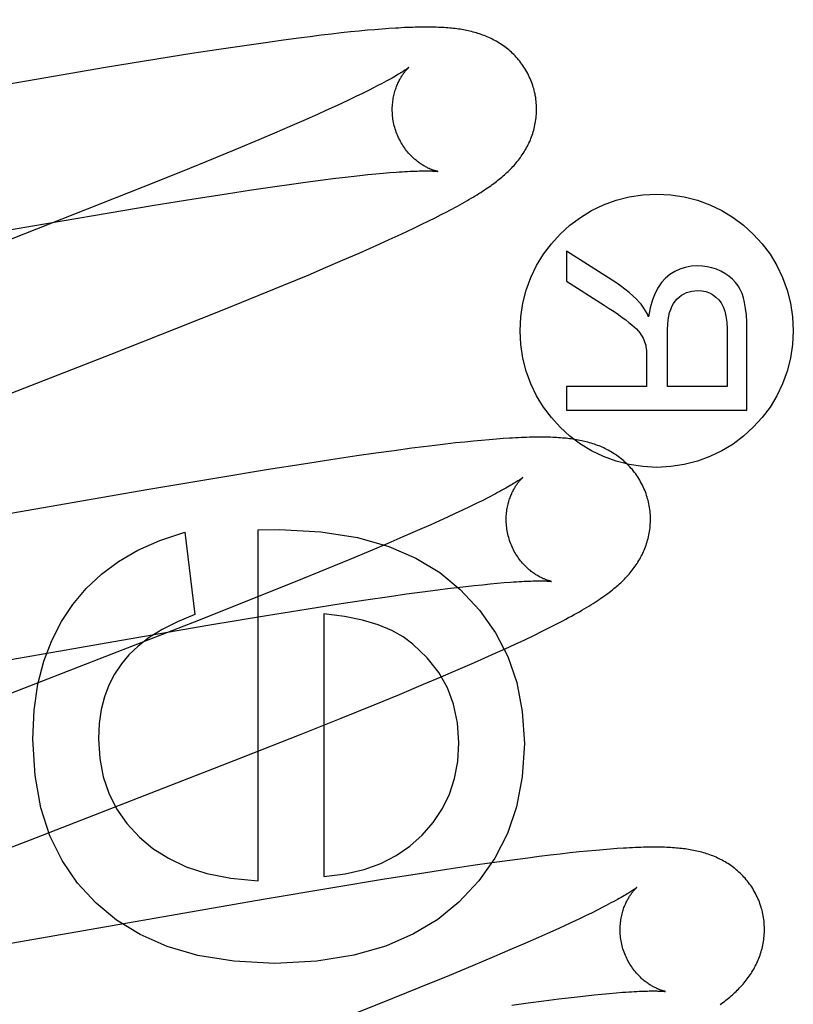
# Model space of a CAD drawing. Header units: inches. Extents: x 0 to 248, y 0 to 160.
# Tile 34 of 68: x 81.829 to 81.937, y 82.417 to 82.553. Entities that reach past the tile are written whole.
import ezdxf

# ---------------------------------------------------------------- set-up
doc = ezdxf.new("R2010")
doc.units = ezdxf.units.IN
doc.header["$LTSCALE"] = 13.627625
doc.header["$MEASUREMENT"] = 0
doc.linetypes.add('HIDDEN', pattern=[0.2, 0.1, -0.1])
doc.layers.add('DEFAULT_2', color=8, linetype='HIDDEN')
doc.layers.add('RIGHTHAND_DOOR_ASSEMBLY', color=7, linetype='CONTINUOUS')

msp = doc.modelspace()

# ---------------------------------------------------------------- linework, layer by layer
at = {"layer": 'DEFAULT_2', "color": 8, "linetype": 'HIDDEN'}
for p, q in [((81.87269, 82.55105), (81.87125, 82.55088)), ((81.87405, 82.5512), (81.87269, 82.55105)), ((81.87533, 82.55134), (81.87405, 82.5512)), ((81.87653, 82.55146), (81.87533, 82.55134)), ((81.87766, 82.55157), (81.87653, 82.55146)), ((81.87872, 82.55166), (81.87766, 82.55157)), ((81.87971, 82.55174), (81.87872, 82.55166)), ((81.88065, 82.55181), (81.87971, 82.55174)), ((81.86321, 82.54981), (81.86064, 82.54944)), ((81.86571, 82.55016), (81.86321, 82.54981)), ((81.86814, 82.55049), (81.86571, 82.55016)), ((81.86972, 82.55069), (81.86814, 82.55049)), ((81.87125, 82.55088), (81.86972, 82.55069)), ((81.85333, 82.54834), (81.84848, 82.54757)), ((81.85707, 82.54891), (81.85333, 82.54834)), ((81.86064, 82.54944), (81.85707, 82.54891)), ((81.84848, 82.54757), (81.84137, 82.5464)), ((81.84137, 82.5464), (81.83175, 82.54478)), ((81.83175, 82.54478), (81.78666, 82.53693)), ((81.87697, 82.54282), (81.87607, 82.54239)), ((81.87781, 82.54324), (81.87697, 82.54282)), ((81.87859, 82.54363), (81.87781, 82.54324)), ((81.8741, 82.54145), (81.87304, 82.54096)), ((81.87512, 82.54193), (81.8741, 82.54145)), ((81.87607, 82.54239), (81.87512, 82.54193)), ((81.87191, 82.54045), (81.87074, 82.53992)), ((81.87304, 82.54096), (81.87191, 82.54045)), ((81.86887, 82.53909), (81.8669, 82.53823)), ((81.87074, 82.53992), (81.86887, 82.53909)), ((81.86481, 82.53733), (81.86262, 82.53641)), ((81.8669, 82.53823), (81.86481, 82.53733)), ((81.86262, 82.53641), (81.85954, 82.53512)), ((81.85954, 82.53512), (81.85629, 82.53378)), ((81.85629, 82.53378), (81.852, 82.53203)), ((81.852, 82.53203), (81.84656, 82.52985)), ((81.87983, 82.53178), (81.88078, 82.53186)), ((81.86717, 82.53027), (81.86941, 82.53058)), ((81.86941, 82.53058), (81.87154, 82.53086)), ((81.87154, 82.53086), (81.87289, 82.53103)), ((81.87289, 82.53103), (81.87419, 82.53118)), ((81.87419, 82.53118), (81.87543, 82.53133)), ((81.87543, 82.53133), (81.87662, 82.53146)), ((81.87662, 82.53146), (81.87775, 82.53158)), ((81.87775, 82.53158), (81.87882, 82.53169)), ((81.87882, 82.53169), (81.87983, 82.53178)), ((81.84656, 82.52985), (81.83885, 82.5268)), ((81.85815, 82.52894), (81.8616, 82.52947)), ((81.8616, 82.52947), (81.86485, 82.52994)), ((81.86485, 82.52994), (81.86717, 82.53027)), ((81.84784, 82.5273), (81.8536, 82.52823)), ((81.8536, 82.52823), (81.85815, 82.52894)), ((81.83885, 82.5268), (81.8265, 82.52197)), ((81.83969, 82.52594), (81.84784, 82.5273)), ((81.88791, 82.52604), (81.8887, 82.52645)), ((81.82665, 82.52371), (81.83969, 82.52594)), ((81.88523, 82.5247), (81.88618, 82.52517)), ((81.88618, 82.52517), (81.88708, 82.52561)), ((81.88708, 82.52561), (81.88791, 82.52604)), ((81.88195, 82.52315), (81.88312, 82.5237)), ((81.88312, 82.5237), (81.88421, 82.52421)), ((81.88421, 82.52421), (81.88523, 82.5247)), ((81.87938, 82.52198), (81.8807, 82.52258)), ((81.8807, 82.52258), (81.88195, 82.52315)), ((81.87651, 82.52071), (81.87798, 82.52136)), ((81.87798, 82.52136), (81.87938, 82.52198)), ((81.91208, 82.51664), (81.90527, 82.52099)), ((81.90527, 82.52099), (81.90527, 82.51683)), ((81.87187, 82.51871), (81.87423, 82.51972)), ((81.87423, 82.51972), (81.87651, 82.52071)), ((81.86944, 82.51768), (81.87187, 82.51871)), ((81.86606, 82.51628), (81.86944, 82.51768)), ((81.90527, 82.51683), (81.91047, 82.51352)), ((81.86255, 82.51484), (81.86606, 82.51628)), ((81.85798, 82.51298), (81.86255, 82.51484)), ((81.85125, 82.5103), (81.85798, 82.51298)), ((81.84214, 82.5067), (81.85125, 82.5103)), ((81.92751, 82.51018), (81.92751, 82.50226)), ((81.93027, 82.49896), (81.93027, 82.51004)), ((81.91924, 82.50226), (81.91924, 82.50938)), ((81.81495, 82.49616), (81.84214, 82.5067)), ((81.91637, 82.5061), (81.91637, 82.50226)), ((81.91637, 82.50226), (81.90527, 82.50226)), ((81.90527, 82.50226), (81.90527, 82.49896)), ((81.92751, 82.50226), (81.91924, 82.50226)), ((81.90527, 82.49896), (81.93027, 82.49896)), ((81.89648, 82.49502), (81.89554, 82.49495)), ((81.88383, 82.49368), (81.88137, 82.49335)), ((81.88543, 82.49389), (81.88383, 82.49368)), ((81.887, 82.49408), (81.88543, 82.49389)), ((81.88849, 82.49426), (81.887, 82.49408)), ((81.88988, 82.49442), (81.88849, 82.49426)), ((81.89117, 82.49455), (81.88988, 82.49442)), ((81.89238, 82.49468), (81.89117, 82.49455)), ((81.8935, 82.49478), (81.89238, 82.49468)), ((81.89455, 82.49487), (81.8935, 82.49478)), ((81.89554, 82.49495), (81.89455, 82.49487)), ((81.87621, 82.49262), (81.87259, 82.49208)), ((81.87884, 82.493), (81.87621, 82.49262)), ((81.88137, 82.49335), (81.87884, 82.493)), ((81.86883, 82.4915), (81.86395, 82.49072)), ((81.87259, 82.49208), (81.86883, 82.4915)), ((81.85679, 82.48955), (81.84712, 82.48792)), ((81.86395, 82.49072), (81.85679, 82.48955)), ((81.84712, 82.48792), (81.80299, 82.48023)), ((81.89434, 82.48682), (81.89356, 82.48642)), ((81.89181, 82.48557), (81.89085, 82.48511)), ((81.89272, 82.48601), (81.89181, 82.48557)), ((81.89356, 82.48642), (81.89272, 82.48601)), ((81.88876, 82.48414), (81.88764, 82.48363)), ((81.88984, 82.48464), (81.88876, 82.48414)), ((81.89085, 82.48511), (81.88984, 82.48464)), ((81.88646, 82.4831), (81.88459, 82.48227)), ((81.88764, 82.48363), (81.88646, 82.4831)), ((81.85236, 82.48206), (81.85377, 82.47064)), ((81.86255, 82.48237), (81.86549, 82.48243)), ((81.86255, 82.43375), (81.86255, 82.48237)), ((81.8826, 82.4814), (81.88051, 82.4805)), ((81.88459, 82.48227), (81.8826, 82.4814)), ((81.88051, 82.4805), (81.87831, 82.47957)), ((81.87831, 82.47957), (81.87522, 82.47828)), ((81.87522, 82.47828), (81.87196, 82.47694)), ((81.87196, 82.47694), (81.86767, 82.47519)), ((81.86767, 82.47519), (81.86221, 82.473)), ((81.89006, 82.4744), (81.89129, 82.47455)), ((81.89129, 82.47455), (81.89247, 82.47468)), ((81.89247, 82.47468), (81.8936, 82.47479)), ((81.8936, 82.47479), (81.89466, 82.4749)), ((81.89466, 82.4749), (81.89567, 82.47499)), ((81.89567, 82.47499), (81.89661, 82.47507)), ((81.88074, 82.47317), (81.88308, 82.4735)), ((81.88308, 82.4735), (81.8853, 82.4738)), ((81.8853, 82.4738), (81.88742, 82.47408)), ((81.88742, 82.47408), (81.88876, 82.47425)), ((81.88876, 82.47425), (81.89006, 82.4744)), ((81.86221, 82.473), (81.85448, 82.46994)), ((81.86947, 82.47145), (81.87401, 82.47216)), ((81.87401, 82.47216), (81.87746, 82.47269)), ((81.87746, 82.47269), (81.88074, 82.47317)), ((81.85555, 82.46916), (81.8637, 82.47052)), ((81.8637, 82.47052), (81.86947, 82.47145)), ((81.87163, 82.47077), (81.87163, 82.43436)), ((81.85448, 82.46994), (81.8421, 82.46511)), ((81.84251, 82.46693), (81.85555, 82.46916)), ((81.89948, 82.46717), (81.90072, 82.46777)), ((81.90072, 82.46777), (81.90187, 82.46833)), ((81.90187, 82.46833), (81.9029, 82.46884)), ((81.79683, 82.45897), (81.84251, 82.46693)), ((81.89677, 82.46591), (81.89815, 82.46655)), ((81.89815, 82.46655), (81.89948, 82.46717)), ((81.8421, 82.46511), (81.81338, 82.45399)), ((81.89394, 82.46464), (81.89536, 82.46528)), ((81.89536, 82.46528), (81.89677, 82.46591)), ((81.89024, 82.46302), (81.8925, 82.464)), ((81.8925, 82.464), (81.89394, 82.46464)), ((81.88789, 82.46202), (81.89024, 82.46302)), ((81.8821, 82.45959), (81.88546, 82.46099)), ((81.88546, 82.46099), (81.88789, 82.46202)), ((81.87859, 82.45814), (81.8821, 82.45959)), ((81.87402, 82.45629), (81.87859, 82.45814)), ((81.86828, 82.454), (81.87402, 82.45629)), ((81.85922, 82.45042), (81.86828, 82.454)), ((81.83098, 82.43946), (81.85922, 82.45042)), ((81.80974, 82.43122), (81.83098, 82.43946)), ((81.907, 82.43777), (81.90574, 82.43763)), ((81.90819, 82.43789), (81.907, 82.43777)), ((81.90931, 82.43799), (81.90819, 82.43789)), ((81.91035, 82.43808), (81.90931, 82.43799)), ((81.91134, 82.43816), (81.91035, 82.43808)), ((81.91228, 82.43823), (81.91134, 82.43816)), ((81.89743, 82.4366), (81.8949, 82.43625)), ((81.89989, 82.43693), (81.89743, 82.4366)), ((81.90147, 82.43713), (81.89989, 82.43693)), ((81.90298, 82.43731), (81.90147, 82.43713)), ((81.9044, 82.43748), (81.90298, 82.43731)), ((81.90574, 82.43763), (81.9044, 82.43748)), ((81.88867, 82.43533), (81.88491, 82.43476)), ((81.89228, 82.43587), (81.88867, 82.43533)), ((81.8949, 82.43625), (81.89228, 82.43587)), ((81.88003, 82.43398), (81.87288, 82.43281)), ((81.88491, 82.43476), (81.88003, 82.43398)), ((81.87288, 82.43281), (81.86321, 82.43118)), ((81.86321, 82.43118), (81.81905, 82.42349)), ((81.90962, 82.42977), (81.9088, 82.42936)), ((81.91039, 82.43016), (81.90962, 82.42977)), ((81.90697, 82.42847), (81.90597, 82.428)), ((81.90791, 82.42893), (81.90697, 82.42847)), ((81.9088, 82.42936), (81.90791, 82.42893)), ((81.90379, 82.427), (81.90263, 82.42647)), ((81.90491, 82.42751), (81.90379, 82.427)), ((81.90597, 82.428), (81.90491, 82.42751)), ((81.9014, 82.42593), (81.89948, 82.42508)), ((81.90263, 82.42647), (81.9014, 82.42593)), ((81.89743, 82.4242), (81.89528, 82.42328)), ((81.89948, 82.42508), (81.89743, 82.4242)), ((81.89528, 82.42328), (81.89225, 82.42201)), ((81.89225, 82.42201), (81.88905, 82.42068)), ((81.88905, 82.42068), (81.88481, 82.41895)), ((81.88481, 82.41895), (81.87942, 82.41678)), ((81.90213, 82.41715), (81.90419, 82.41741)), ((81.90419, 82.41741), (81.9055, 82.41757)), ((81.9055, 82.41757), (81.90675, 82.41772)), ((81.90675, 82.41772), (81.90794, 82.41785)), ((81.90794, 82.41785), (81.90908, 82.41797)), ((81.90908, 82.41797), (81.91016, 82.41808)), ((81.91016, 82.41808), (81.91118, 82.41818)), ((81.91118, 82.41818), (81.91214, 82.41826)), ((81.87942, 82.41678), (81.87176, 82.41374)), ((81.89768, 82.41654), (81.89996, 82.41686)), ((81.89996, 82.41686), (81.90213, 82.41715))]:
    msp.add_line(p, q, dxfattribs=at)
for points in [[(81.90072, 82.54349), (81.90066, 82.5437), (81.90059, 82.54394), (81.9005, 82.54419), (81.90041, 82.54443), (81.90032, 82.54467), (81.90022, 82.5449), (81.90011, 82.54514), (81.9, 82.54537), (81.89989, 82.54559), (81.89976, 82.54582), (81.89964, 82.54604), (81.89951, 82.54626), (81.89937, 82.54647), (81.89923, 82.54668), (81.89909, 82.54688), (81.89894, 82.54709), (81.89878, 82.54728), (81.89863, 82.54747), (81.89847, 82.54766), (81.8983, 82.54784), (81.89814, 82.54802), (81.89797, 82.5482), (81.89779, 82.54837), (81.89762, 82.54853), (81.89744, 82.54869), (81.89726, 82.54885), (81.89708, 82.549), (81.89689, 82.54914), (81.89671, 82.54928), (81.89652, 82.54942), (81.89632, 82.54955), (81.89613, 82.54968), (81.89593, 82.54981), (81.89573, 82.54993), (81.89553, 82.55005), (81.89532, 82.55016), (81.89512, 82.55027), (81.89491, 82.55038), (81.89471, 82.55048), (81.8945, 82.55057), (81.89429, 82.55066), (81.89408, 82.55075), (81.89386, 82.55084), (81.89365, 82.55092), (81.89343, 82.551), (81.89321, 82.55107), (81.89299, 82.55114), (81.89277, 82.55121), (81.89255, 82.55127), (81.89232, 82.55133), (81.8921, 82.55139), (81.89187, 82.55144), (81.89165, 82.5515), (81.89142, 82.55154), (81.8912, 82.55159), (81.89097, 82.55163), (81.89074, 82.55167), (81.89051, 82.55171), (81.89028, 82.55174), (81.89004, 82.55177), (81.88981, 82.5518), (81.88957, 82.55183), (81.88933, 82.55186), (81.88908, 82.55188), (81.88883, 82.5519), (81.88858, 82.55192), (81.88832, 82.55194), (81.88805, 82.55195), (81.88778, 82.55197), (81.8875, 82.55198), (81.88722, 82.55199), (81.88693, 82.552), (81.88663, 82.55201), (81.88632, 82.55201), (81.88601, 82.55201), (81.88569, 82.55201), (81.88536, 82.55201), (81.88502, 82.55201), (81.88467, 82.552), (81.88431, 82.55199), (81.88395, 82.55198), (81.88357, 82.55197), (81.88319, 82.55195), (81.88279, 82.55194), (81.88239, 82.55192), (81.88197, 82.55189), (81.88154, 82.55187), (81.88065, 82.55181)], [(81.8834, 82.54643), (81.8834, 82.54642), (81.88338, 82.54641), (81.88336, 82.54639), (81.88333, 82.54637), (81.88329, 82.54634), (81.88325, 82.54631), (81.88319, 82.54626), (81.88312, 82.54622), (81.88304, 82.54616), (81.88296, 82.5461), (81.88285, 82.54603), (81.88274, 82.54596), (81.88261, 82.54588), (81.88247, 82.54579), (81.88232, 82.54569), (81.88215, 82.54559), (81.88197, 82.54548), (81.88177, 82.54536), (81.88156, 82.54523), (81.88133, 82.5451), (81.88109, 82.54496), (81.88083, 82.54482), (81.88055, 82.54467), (81.88026, 82.54451), (81.87996, 82.54435), (81.87964, 82.54418), (81.8793, 82.544), (81.87895, 82.54382), (81.87859, 82.54363)], [(81.88145, 82.53813), (81.8814, 82.53833), (81.88135, 82.53856), (81.8813, 82.53879), (81.88125, 82.53903), (81.88121, 82.53926), (81.88118, 82.5395), (81.88116, 82.53973), (81.88114, 82.53996), (81.88113, 82.54019), (81.88112, 82.54042), (81.88112, 82.54065), (81.88112, 82.54087), (81.88113, 82.5411), (81.88115, 82.54132), (81.88117, 82.54153), (81.88119, 82.54175), (81.88122, 82.54195), (81.88126, 82.54216), (81.8813, 82.54236), (81.88134, 82.54256), (81.88138, 82.54275), (81.88143, 82.54293), (81.88148, 82.54311), (81.88153, 82.54329), (81.88159, 82.54345), (81.88165, 82.54362), (81.88171, 82.54378), (81.88177, 82.54393), (81.88183, 82.54408), (81.88189, 82.54423), (81.88196, 82.54437), (81.88202, 82.5445), (81.88209, 82.54463), (81.88215, 82.54476), (81.88222, 82.54488), (81.88229, 82.54499), (81.88235, 82.5451), (81.88242, 82.54521), (81.88248, 82.54531), (81.88255, 82.54541), (81.88261, 82.5455), (81.88267, 82.54559), (81.88274, 82.54567), (81.8828, 82.54575), (81.88286, 82.54583), (81.88291, 82.5459), (81.88297, 82.54597), (81.88302, 82.54603), (81.88308, 82.54609), (81.88312, 82.54615), (81.88317, 82.5462), (81.88321, 82.54624), (81.88325, 82.54628), (81.88329, 82.54632), (81.88332, 82.54635), (81.88335, 82.54637), (81.88337, 82.54639), (81.88339, 82.54641), (81.8834, 82.54642), (81.8834, 82.54642)], [(81.8887, 82.52645), (81.88908, 82.52665), (81.88945, 82.52684), (81.8898, 82.52704), (81.89015, 82.52723), (81.89049, 82.52741), (81.89082, 82.52759), (81.89113, 82.52777), (81.89144, 82.52795), (81.89174, 82.52813), (81.89204, 82.5283), (81.89232, 82.52847), (81.8926, 82.52864), (81.89287, 82.5288), (81.89313, 82.52896), (81.89338, 82.52913), (81.89363, 82.52929), (81.89387, 82.52944), (81.8941, 82.5296), (81.89432, 82.52975), (81.89454, 82.5299), (81.89476, 82.53005), (81.89496, 82.5302), (81.89517, 82.53035), (81.89536, 82.5305), (81.89556, 82.53065), (81.89575, 82.5308), (81.89594, 82.53094), (81.89612, 82.53109), (81.8963, 82.53125), (81.89648, 82.5314), (81.89666, 82.53155), (81.89683, 82.53171), (81.897, 82.53187), (81.89717, 82.53203), (81.89734, 82.53219), (81.89751, 82.53236), (81.89767, 82.53252), (81.89783, 82.53269), (81.89799, 82.53287), (81.89814, 82.53304), (81.89829, 82.53322), (81.89844, 82.5334), (81.89859, 82.53358), (81.89873, 82.53376), (81.89887, 82.53395), (81.899, 82.53414), (81.89913, 82.53433), (81.89926, 82.53452), (81.89938, 82.53472), (81.89951, 82.53492), (81.89962, 82.53512), (81.89974, 82.53533), (81.89985, 82.53554), (81.89996, 82.53575), (81.90006, 82.53596), (81.90016, 82.53618), (81.90025, 82.53639), (81.90034, 82.53661), (81.90043, 82.53683), (81.90051, 82.53706), (81.90058, 82.53729), (81.90065, 82.53752), (81.90072, 82.53775), (81.90078, 82.53798), (81.90084, 82.53822), (81.90089, 82.53846), (81.90094, 82.53871), (81.90098, 82.53895), (81.90102, 82.5392), (81.90105, 82.53945), (81.90107, 82.5397), (81.90109, 82.53995), (81.9011, 82.54021), (81.90111, 82.54046), (81.90111, 82.54072), (81.90111, 82.54098), (81.9011, 82.54123), (81.90108, 82.54149), (81.90105, 82.54175), (81.90102, 82.542), (81.90099, 82.54226), (81.90094, 82.54252), (81.9009, 82.54277), (81.90084, 82.54302), (81.90078, 82.54328), (81.90072, 82.54349)], [(81.88741, 82.53203), (81.8874, 82.53203), (81.88739, 82.53203), (81.88737, 82.53204), (81.88734, 82.53204), (81.8873, 82.53205), (81.88726, 82.53206), (81.88721, 82.53207), (81.88716, 82.53209), (81.8871, 82.5321), (81.88703, 82.53212), (81.88697, 82.53214), (81.88689, 82.53217), (81.88681, 82.53219), (81.88673, 82.53222), (81.88664, 82.53225), (81.88655, 82.53229), (81.88646, 82.53232), (81.88636, 82.53236), (81.88626, 82.53241), (81.88616, 82.53245), (81.88606, 82.5325), (81.88595, 82.53256), (81.88584, 82.53261), (81.88572, 82.53267), (81.88561, 82.53274), (81.88549, 82.53281), (81.88537, 82.53288), (81.88525, 82.53296), (81.88512, 82.53304), (81.88499, 82.53312), (81.88486, 82.53321), (81.88473, 82.53331), (81.8846, 82.53341), (81.88447, 82.53352), (81.88433, 82.53363), (81.8842, 82.53374), (81.88406, 82.53387), (81.88392, 82.53399), (81.88379, 82.53413), (81.88365, 82.53427), (81.88351, 82.53441), (81.88338, 82.53457), (81.88324, 82.53472), (81.88311, 82.53489), (81.88297, 82.53506), (81.88285, 82.53523), (81.88272, 82.53541), (81.88259, 82.5356), (81.88247, 82.53579), (81.88236, 82.53598), (81.88224, 82.53618), (81.88214, 82.53639), (81.88203, 82.5366), (81.88193, 82.53681), (81.88184, 82.53703), (81.88175, 82.53725), (81.88166, 82.53747), (81.88159, 82.5377), (81.88151, 82.53793), (81.88145, 82.53813)], [(81.88078, 82.53186), (81.88166, 82.53193), (81.88208, 82.53196), (81.88248, 82.53198), (81.88287, 82.53201), (81.88324, 82.53203), (81.8836, 82.53205), (81.88393, 82.53206), (81.88425, 82.53207), (81.88455, 82.53208), (81.88483, 82.53209), (81.8851, 82.5321), (81.88535, 82.5321), (81.88557, 82.5321), (81.88579, 82.5321), (81.88598, 82.5321), (81.88616, 82.5321), (81.88633, 82.5321), (81.88648, 82.53209), (81.88662, 82.53209), (81.88675, 82.53208), (81.88686, 82.53208), (81.88696, 82.53207), (81.88706, 82.53207), (81.88713, 82.53206), (81.8872, 82.53205), (81.88726, 82.53205), (81.88731, 82.53204), (81.88735, 82.53204), (81.88738, 82.53204), (81.8874, 82.53203), (81.88741, 82.53203)], [(81.92345, 82.51894), (81.92256, 82.51889), (81.92173, 82.51874), (81.92097, 82.5185), (81.92026, 82.51817), (81.91959, 82.51774), (81.91897, 82.51722)], [(81.92721, 82.51789), (81.92663, 82.51821), (81.92603, 82.51847), (81.92542, 82.51868), (81.92478, 82.51882), (81.92413, 82.51891), (81.92345, 82.51894)], [(81.91897, 82.51722), (81.91843, 82.51665), (81.91796, 82.51596), (81.91753, 82.51516), (81.91716, 82.51422), (81.91687, 82.51313), (81.91665, 82.5119)], [(81.92959, 82.51512), (81.92935, 82.51567), (81.92905, 82.51618), (81.92869, 82.51665), (81.92827, 82.51709), (81.92778, 82.51751), (81.92721, 82.51789)], [(81.91539, 82.51389), (81.91495, 82.51435), (81.91447, 82.51481), (81.91394, 82.51527), (81.91337, 82.51573), (81.91275, 82.51618), (81.91208, 82.51664)], [(81.9212, 82.51487), (81.92155, 82.51507), (81.92191, 82.51524), (81.92227, 82.51536), (81.92265, 82.51546), (81.92304, 82.51551), (81.92345, 82.51553)], [(81.92345, 82.51553), (81.92403, 82.51549), (81.92457, 82.51538), (81.92506, 82.5152), (81.92552, 82.51496), (81.92595, 82.51463), (81.92636, 82.51423)], [(81.9197, 82.51292), (81.91988, 82.51334), (81.92008, 82.51372), (81.92032, 82.51406), (81.92058, 82.51436), (81.92088, 82.51463), (81.9212, 82.51487)], [(81.92636, 82.51423), (81.92668, 82.51381), (81.92696, 82.51329), (81.92719, 82.51268), (81.92736, 82.51196), (81.92747, 82.51113), (81.92751, 82.51018)], [(81.93027, 82.51004), (81.93025, 82.51116), (81.93019, 82.51217), (81.93008, 82.51306), (81.92995, 82.51385), (81.92978, 82.51454), (81.92959, 82.51512)], [(81.91047, 82.51352), (81.91119, 82.51305), (81.91185, 82.51261), (81.91245, 82.5122), (81.913, 82.51181), (81.91348, 82.51145), (81.91391, 82.51112)], [(81.91665, 82.5119), (81.91643, 82.51233), (81.91621, 82.51272), (81.916, 82.51307), (81.9158, 82.51338), (81.91559, 82.51365), (81.91539, 82.51389)], [(81.91924, 82.50938), (81.91925, 82.51013), (81.91929, 82.51082), (81.91936, 82.51145), (81.91945, 82.512), (81.91956, 82.51249), (81.9197, 82.51292)], [(81.91391, 82.51112), (81.9143, 82.5108), (81.91465, 82.5105), (81.91495, 82.51021), (81.9152, 82.50994), (81.91541, 82.50968), (81.91558, 82.50944)], [(81.91558, 82.50944), (81.91574, 82.50918), (81.91587, 82.50893), (81.91599, 82.50868), (81.91609, 82.50843), (81.91617, 82.50818), (81.91624, 82.50794)], [(81.91624, 82.50794), (81.91628, 82.50774), (81.91631, 82.5075), (81.91634, 82.50722), (81.91636, 82.50689), (81.91637, 82.50652), (81.91637, 82.5061)], [(81.91651, 82.4867), (81.91645, 82.48691), (81.91637, 82.48716), (81.91629, 82.4874), (81.9162, 82.48765), (81.91611, 82.48789), (81.916, 82.48813), (81.9159, 82.48836), (81.91578, 82.48859), (81.91567, 82.48882), (81.91554, 82.48905), (81.91542, 82.48927), (81.91528, 82.48949), (81.91514, 82.48971), (81.915, 82.48992), (81.91486, 82.49012), (81.9147, 82.49032), (81.91455, 82.49052), (81.91439, 82.49072), (81.91423, 82.4909), (81.91406, 82.49109), (81.91389, 82.49127), (81.91372, 82.49144), (81.91355, 82.49161), (81.91337, 82.49178), (81.91319, 82.49194), (81.91301, 82.49209), (81.91282, 82.49224), (81.91263, 82.49239), (81.91244, 82.49253), (81.91225, 82.49267), (81.91206, 82.4928), (81.91186, 82.49293), (81.91166, 82.49306), (81.91145, 82.49318), (81.91125, 82.4933), (81.91104, 82.49341), (81.91084, 82.49352), (81.91063, 82.49362), (81.91042, 82.49372), (81.91021, 82.49382), (81.91, 82.49391), (81.90978, 82.494), (81.90957, 82.49408), (81.90935, 82.49416), (81.90913, 82.49424), (81.90891, 82.49431), (81.90868, 82.49438), (81.90846, 82.49445), (81.90823, 82.49451), (81.90801, 82.49457), (81.90778, 82.49463), (81.90755, 82.49468), (81.90732, 82.49473), (81.90709, 82.49478), (81.90686, 82.49482), (81.90663, 82.49486), (81.90639, 82.4949), (81.90616, 82.49494), (81.90592, 82.49497), (81.90568, 82.495), (81.90544, 82.49503), (81.9052, 82.49506), (81.90495, 82.49508), (81.90469, 82.4951), (81.90444, 82.49512), (81.90417, 82.49514), (81.90391, 82.49516), (81.90363, 82.49517), (81.90335, 82.49519), (81.90306, 82.4952), (81.90277, 82.49521), (81.90247, 82.49521), (81.90216, 82.49522), (81.90184, 82.49522), (81.90152, 82.49522), (81.90118, 82.49522), (81.90084, 82.49522), (81.90049, 82.49521), (81.90014, 82.4952), (81.89977, 82.49519), (81.89939, 82.49518), (81.89901, 82.49516), (81.89861, 82.49515), (81.8982, 82.49513), (81.89779, 82.4951), (81.89736, 82.49508), (81.89648, 82.49502)], [(81.89919, 82.48963), (81.89919, 82.48963), (81.89917, 82.48962), (81.89915, 82.4896), (81.89912, 82.48958), (81.89908, 82.48955), (81.89903, 82.48951), (81.89898, 82.48947), (81.89891, 82.48942), (81.89883, 82.48937), (81.89874, 82.4893), (81.89864, 82.48923), (81.89852, 82.48916), (81.89839, 82.48908), (81.89825, 82.48899), (81.8981, 82.48889), (81.89793, 82.48879), (81.89774, 82.48868), (81.89754, 82.48856), (81.89733, 82.48843), (81.8971, 82.4883), (81.89685, 82.48816), (81.89659, 82.48801), (81.89632, 82.48786), (81.89603, 82.4877), (81.89572, 82.48754), (81.8954, 82.48737), (81.89506, 82.48719), (81.89471, 82.48701), (81.89434, 82.48682)], [(81.89725, 82.48134), (81.89719, 82.48154), (81.89714, 82.48177), (81.89709, 82.482), (81.89704, 82.48224), (81.89701, 82.48247), (81.89697, 82.48271), (81.89695, 82.48294), (81.89693, 82.48317), (81.89692, 82.48341), (81.89691, 82.48364), (81.89691, 82.48386), (81.89691, 82.48409), (81.89692, 82.48431), (81.89694, 82.48453), (81.89696, 82.48475), (81.89699, 82.48496), (81.89701, 82.48517), (81.89705, 82.48537), (81.89709, 82.48557), (81.89713, 82.48577), (81.89717, 82.48596), (81.89722, 82.48615), (81.89727, 82.48633), (81.89733, 82.4865), (81.89738, 82.48667), (81.89744, 82.48684), (81.8975, 82.487), (81.89756, 82.48715), (81.89762, 82.4873), (81.89769, 82.48744), (81.89775, 82.48758), (81.89782, 82.48771), (81.89788, 82.48784), (81.89795, 82.48797), (81.89801, 82.48809), (81.89808, 82.4882), (81.89815, 82.48831), (81.89821, 82.48842), (81.89828, 82.48852), (81.89834, 82.48862), (81.89841, 82.48871), (81.89847, 82.4888), (81.89853, 82.48889), (81.89859, 82.48897), (81.89865, 82.48904), (81.89871, 82.48911), (81.89876, 82.48918), (81.89882, 82.48925), (81.89887, 82.4893), (81.89892, 82.48936), (81.89896, 82.48941), (81.89901, 82.48945), (81.89905, 82.48949), (81.89908, 82.48953), (81.89911, 82.48956), (81.89914, 82.48958), (81.89916, 82.4896), (81.89918, 82.48962), (81.89919, 82.48963), (81.89919, 82.48963)], [(81.9029, 82.46884), (81.90339, 82.46909), (81.90385, 82.46933), (81.9043, 82.46956), (81.90474, 82.46979), (81.90515, 82.47001), (81.90556, 82.47023), (81.90595, 82.47044), (81.90633, 82.47065), (81.90669, 82.47085), (81.90705, 82.47105), (81.90739, 82.47125), (81.90772, 82.47144), (81.90804, 82.47164), (81.90835, 82.47182), (81.90865, 82.47201), (81.90895, 82.47219), (81.90923, 82.47237), (81.9095, 82.47255), (81.90977, 82.47273), (81.91003, 82.4729), (81.91027, 82.47307), (81.91052, 82.47324), (81.91075, 82.47341), (81.91098, 82.47358), (81.9112, 82.47374), (81.91142, 82.47391), (81.91163, 82.47407), (81.91183, 82.47424), (81.91203, 82.4744), (81.91223, 82.47457), (81.91242, 82.47473), (81.9126, 82.4749), (81.91278, 82.47506), (81.91296, 82.47523), (81.91313, 82.47539), (81.91329, 82.47556), (81.91346, 82.47573), (81.91362, 82.4759), (81.91377, 82.47607), (81.91393, 82.47625), (81.91408, 82.47642), (81.91423, 82.4766), (81.91437, 82.47678), (81.91451, 82.47697), (81.91465, 82.47715), (81.91479, 82.47734), (81.91492, 82.47753), (81.91505, 82.47772), (81.91517, 82.47792), (81.91529, 82.47812), (81.91541, 82.47832), (81.91552, 82.47853), (81.91563, 82.47873), (81.91574, 82.47894), (81.91584, 82.47916), (81.91594, 82.47937), (81.91604, 82.47959), (81.91613, 82.47981), (81.91621, 82.48003), (81.91629, 82.48026), (81.91637, 82.48049), (81.91644, 82.48072), (81.91651, 82.48095), (81.91657, 82.48119), (81.91663, 82.48143), (81.91668, 82.48167), (81.91673, 82.48191), (81.91677, 82.48216), (81.91681, 82.4824), (81.91684, 82.48265), (81.91686, 82.4829), (81.91688, 82.48316), (81.91689, 82.48341), (81.9169, 82.48367), (81.9169, 82.48392), (81.9169, 82.48418), (81.91689, 82.48444), (81.91687, 82.48469), (81.91685, 82.48495), (81.91682, 82.48521), (81.91678, 82.48547), (81.91674, 82.48572), (81.91669, 82.48598), (81.91663, 82.48623), (81.91657, 82.48649), (81.91651, 82.4867)], [(81.83684, 82.47204), (81.83869, 82.47425), (81.84081, 82.47623), (81.84317, 82.478), (81.84585, 82.47956), (81.84892, 82.48092), (81.85236, 82.48206)], [(81.86549, 82.48243), (81.87123, 82.4821), (81.87628, 82.48133), (81.88062, 82.48009), (81.88438, 82.47844), (81.88769, 82.47647), (81.89053, 82.47413)], [(81.90319, 82.47524), (81.9032, 82.47524), (81.90319, 82.47524), (81.90318, 82.47524), (81.90315, 82.47525), (81.90312, 82.47525), (81.90309, 82.47526), (81.90304, 82.47527), (81.903, 82.47528), (81.90294, 82.4753), (81.90288, 82.47531), (81.90282, 82.47533), (81.90275, 82.47535), (81.90267, 82.47538), (81.9026, 82.4754), (81.90251, 82.47543), (81.90243, 82.47547), (81.90234, 82.4755), (81.90224, 82.47554), (81.90215, 82.47558), (81.90205, 82.47562), (81.90194, 82.47567), (81.90184, 82.47572), (81.90173, 82.47577), (81.90162, 82.47583), (81.90151, 82.47589), (81.90139, 82.47595), (81.90127, 82.47602), (81.90115, 82.47609), (81.90103, 82.47617), (81.9009, 82.47625), (81.90077, 82.47634), (81.90064, 82.47643), (81.90051, 82.47653), (81.90038, 82.47663), (81.90025, 82.47673), (81.90011, 82.47684), (81.89998, 82.47696), (81.89984, 82.47708), (81.89971, 82.47721), (81.89957, 82.47734), (81.89943, 82.47748), (81.8993, 82.47763), (81.89916, 82.47778), (81.89903, 82.47794), (81.89889, 82.4781), (81.89876, 82.47827), (81.89863, 82.47845), (81.89851, 82.47863), (81.89838, 82.47881), (81.89826, 82.479), (81.89815, 82.4792), (81.89803, 82.4794), (81.89792, 82.4796), (81.89782, 82.47981), (81.89772, 82.48002), (81.89763, 82.48024), (81.89754, 82.48046), (81.89745, 82.48068), (81.89738, 82.48091), (81.8973, 82.48114), (81.89725, 82.48134)], [(81.89661, 82.47507), (81.89749, 82.47514), (81.89791, 82.47517), (81.89831, 82.47519), (81.8987, 82.47522), (81.89906, 82.47524), (81.89941, 82.47526), (81.89974, 82.47527), (81.90005, 82.47528), (81.90034, 82.47529), (81.90061, 82.4753), (81.90086, 82.47531), (81.9011, 82.47531), (81.90132, 82.47531), (81.90153, 82.47531), (81.90172, 82.47531), (81.90189, 82.47531), (81.90206, 82.47531), (81.90221, 82.4753), (81.90235, 82.4753), (81.90248, 82.4753), (81.90259, 82.47529), (81.9027, 82.47528), (81.90279, 82.47528), (81.90287, 82.47527), (81.90295, 82.47527), (81.90301, 82.47526), (81.90307, 82.47526), (81.90311, 82.47525), (81.90315, 82.47525), (81.90317, 82.47524), (81.90319, 82.47524), (81.90319, 82.47524)], [(81.89053, 82.47413), (81.89322, 82.47125), (81.89543, 82.46814), (81.89714, 82.46484), (81.89837, 82.46124), (81.89914, 82.45721), (81.89944, 82.45278)], [(81.8313, 82.45339), (81.8315, 82.45739), (81.83201, 82.461), (81.83283, 82.4642), (81.83392, 82.46708), (81.83525, 82.4697), (81.83684, 82.47204)], [(81.85377, 82.47064), (81.85135, 82.46964), (81.84923, 82.46858), (81.84742, 82.46746), (81.84589, 82.46629), (81.8446, 82.46508), (81.84357, 82.46383)], [(81.88396, 82.46657), (81.88264, 82.46756), (81.88104, 82.46843), (81.87917, 82.46922), (81.877, 82.46988), (81.87448, 82.47039), (81.87163, 82.47077)], [(81.89036, 82.4529), (81.89015, 82.45567), (81.88962, 82.45822), (81.88877, 82.4605), (81.88755, 82.46262), (81.88595, 82.46466), (81.88396, 82.46657)], [(81.84357, 82.46383), (81.84263, 82.46241), (81.84185, 82.46088), (81.84123, 82.45926), (81.84077, 82.4575), (81.84049, 82.45556), (81.84038, 82.45345)], [(81.84008, 82.43068), (81.83751, 82.43346), (81.83537, 82.43659), (81.83367, 82.44002), (81.83241, 82.4439), (81.83162, 82.44837), (81.8313, 82.45339)], [(81.84038, 82.45345), (81.84057, 82.45071), (81.84105, 82.44817), (81.84182, 82.44589), (81.84291, 82.44376), (81.84433, 82.44173), (81.84608, 82.43981)], [(81.88525, 82.44009), (81.88679, 82.44187), (81.88806, 82.44377), (81.88904, 82.44577), (81.88975, 82.44793), (81.89019, 82.45032), (81.89036, 82.4529)], [(81.89944, 82.45278), (81.89913, 82.44819), (81.89834, 82.44402), (81.89708, 82.44031), (81.89534, 82.43693), (81.89309, 82.43375), (81.89034, 82.43082)], [(81.84608, 82.43981), (81.84791, 82.43824), (81.85008, 82.43689), (81.85256, 82.43572), (81.85543, 82.4348), (81.85876, 82.43414), (81.86255, 82.43375)], [(81.87163, 82.43436), (81.87457, 82.43473), (81.87722, 82.43533), (81.87955, 82.43618), (81.88164, 82.43726), (81.88355, 82.43856), (81.88525, 82.44009)], [(81.9323, 82.42991), (81.93224, 82.43012), (81.93217, 82.43037), (81.93208, 82.43061), (81.93199, 82.43086), (81.9319, 82.4311), (81.93179, 82.43134), (81.93169, 82.43157), (81.93157, 82.4318), (81.93146, 82.43203), (81.93133, 82.43226), (81.9312, 82.43248), (81.93107, 82.4327), (81.93093, 82.43292), (81.93079, 82.43313), (81.93064, 82.43333), (81.93049, 82.43354), (81.93034, 82.43374), (81.93018, 82.43393), (81.93002, 82.43412), (81.92985, 82.4343), (81.92968, 82.43448), (81.92951, 82.43466), (81.92933, 82.43483), (81.92915, 82.43499), (81.92897, 82.43515), (81.92879, 82.43531), (81.92861, 82.43546), (81.92842, 82.4356), (81.92823, 82.43574), (81.92804, 82.43588), (81.92784, 82.43602), (81.92764, 82.43615), (81.92744, 82.43627), (81.92724, 82.43639), (81.92703, 82.43651), (81.92683, 82.43662), (81.92662, 82.43673), (81.92641, 82.43683), (81.9262, 82.43693), (81.92599, 82.43703), (81.92578, 82.43712), (81.92556, 82.43721), (81.92535, 82.43729), (81.92513, 82.43737), (81.92491, 82.43745), (81.92468, 82.43752), (81.92446, 82.43759), (81.92424, 82.43766), (81.92401, 82.43772), (81.92378, 82.43778), (81.92356, 82.43784), (81.92333, 82.43789), (81.9231, 82.43794), (81.92287, 82.43799), (81.92264, 82.43803), (81.92241, 82.43807), (81.92218, 82.43811), (81.92194, 82.43815), (81.92171, 82.43818), (81.92147, 82.43821), (81.92123, 82.43824), (81.92099, 82.43827), (81.92074, 82.43829), (81.92049, 82.43831), (81.92023, 82.43833), (81.91997, 82.43835), (81.9197, 82.43837), (81.91943, 82.43838), (81.91915, 82.4384), (81.91886, 82.43841), (81.91857, 82.43842), (81.91827, 82.43842), (81.91796, 82.43843), (81.91764, 82.43843), (81.91732, 82.43843), (81.91699, 82.43843), (81.91665, 82.43843), (81.9163, 82.43842), (81.91594, 82.43841), (81.91557, 82.4384), (81.9152, 82.43839), (81.91481, 82.43837), (81.91442, 82.43836), (81.91401, 82.43834), (81.9136, 82.43831), (81.91317, 82.43829), (81.91228, 82.43823)], [(81.91499, 82.43284), (81.91498, 82.43284), (81.91498, 82.43284), (81.91496, 82.43282), (81.91494, 82.4328), (81.9149, 82.43278), (81.91486, 82.43275), (81.91481, 82.43271), (81.91475, 82.43267), (81.91468, 82.43262), (81.9146, 82.43256), (81.9145, 82.4325), (81.9144, 82.43243), (81.91428, 82.43235), (81.91415, 82.43226), (81.914, 82.43217), (81.91385, 82.43207), (81.91367, 82.43197), (81.91348, 82.43185), (81.91328, 82.43173), (81.91306, 82.4316), (81.91282, 82.43147), (81.91257, 82.43133), (81.91231, 82.43118), (81.91202, 82.43102), (81.91173, 82.43086), (81.91142, 82.4307), (81.91109, 82.43052), (81.91075, 82.43034), (81.91039, 82.43016)], [(81.91304, 82.42455), (81.91298, 82.42475), (81.91293, 82.42498), (81.91288, 82.42522), (81.91283, 82.42545), (81.9128, 82.42569), (81.91276, 82.42592), (81.91274, 82.42616), (81.91272, 82.42639), (81.91271, 82.42662), (81.9127, 82.42685), (81.9127, 82.42708), (81.91271, 82.42731), (81.91272, 82.42753), (81.91273, 82.42775), (81.91275, 82.42797), (81.91278, 82.42818), (81.91281, 82.42839), (81.91284, 82.42859), (81.91288, 82.4288), (81.91292, 82.42899), (81.91297, 82.42918), (81.91302, 82.42937), (81.91307, 82.42955), (81.91312, 82.42972), (81.91318, 82.42989), (81.91323, 82.43006), (81.91329, 82.43022), (81.91336, 82.43037), (81.91342, 82.43052), (81.91348, 82.43066), (81.91355, 82.4308), (81.91361, 82.43094), (81.91368, 82.43107), (81.91375, 82.43119), (81.91381, 82.43131), (81.91388, 82.43143), (81.91395, 82.43154), (81.91401, 82.43164), (81.91408, 82.43174), (81.91414, 82.43184), (81.91421, 82.43193), (81.91427, 82.43202), (81.91433, 82.43211), (81.91439, 82.43219), (81.91445, 82.43226), (81.91451, 82.43233), (81.91456, 82.4324), (81.91462, 82.43246), (81.91467, 82.43252), (81.91472, 82.43258), (81.91476, 82.43262), (81.9148, 82.43267), (81.91484, 82.43271), (81.91488, 82.43274), (81.91491, 82.43277), (81.91493, 82.4328), (81.91496, 82.43282), (81.91497, 82.43283), (81.91498, 82.43284), (81.91499, 82.43284)], [(81.86482, 82.42233), (81.85916, 82.42266), (81.85417, 82.42343), (81.8499, 82.42467), (81.84619, 82.42632), (81.8429, 82.42831), (81.84008, 82.43068)], [(81.89034, 82.43082), (81.88745, 82.42843), (81.88407, 82.42641), (81.88024, 82.42473), (81.87581, 82.42346), (81.87066, 82.42266), (81.86482, 82.42233)], [(81.92656, 82.41663), (81.92676, 82.41678), (81.92695, 82.41692), (81.92715, 82.41707), (81.92734, 82.41722), (81.92753, 82.41737), (81.92771, 82.41752), (81.92789, 82.41767), (81.92807, 82.41782), (81.92825, 82.41798), (81.92842, 82.41813), (81.92859, 82.41829), (81.92876, 82.41845), (81.92893, 82.41861), (81.92909, 82.41878), (81.92926, 82.41895), (81.92942, 82.41912), (81.92957, 82.41929), (81.92973, 82.41946), (81.92988, 82.41964), (81.93003, 82.41982), (81.93017, 82.42), (81.93031, 82.42019), (81.93045, 82.42037), (81.93059, 82.42056), (81.93072, 82.42075), (81.93084, 82.42094), (81.93097, 82.42114), (81.93109, 82.42134), (81.93121, 82.42154), (81.93132, 82.42175), (81.93143, 82.42196), (81.93154, 82.42217), (81.93164, 82.42238), (81.93174, 82.4226), (81.93183, 82.42282), (81.93192, 82.42303), (81.93201, 82.42326), (81.93209, 82.42348), (81.93216, 82.42371), (81.93224, 82.42394), (81.9323, 82.42417), (81.93236, 82.42441), (81.93242, 82.42464), (81.93247, 82.42488), (81.93252, 82.42513), (81.93256, 82.42537), (81.9326, 82.42562), (81.93263, 82.42587), (81.93265, 82.42612), (81.93267, 82.42637), (81.93269, 82.42663), (81.93269, 82.42688), (81.93269, 82.42714), (81.93269, 82.42739), (81.93268, 82.42765), (81.93266, 82.42791), (81.93264, 82.42817), (81.93261, 82.42842), (81.93257, 82.42868), (81.93253, 82.42893), (81.93248, 82.42919), (81.93242, 82.42944), (81.93236, 82.42969), (81.9323, 82.42991)], [(81.91898, 82.41845), (81.91899, 82.41845), (81.91898, 82.41845), (81.91896, 82.41845), (81.91894, 82.41846), (81.91891, 82.41846), (81.91888, 82.41847), (81.91883, 82.41848), (81.91878, 82.41849), (81.91873, 82.41851), (81.91867, 82.41852), (81.91861, 82.41854), (81.91854, 82.41856), (81.91846, 82.41859), (81.91838, 82.41861), (81.9183, 82.41864), (81.91821, 82.41868), (81.91812, 82.41871), (81.91803, 82.41875), (81.91793, 82.41879), (81.91783, 82.41883), (81.91773, 82.41888), (81.91763, 82.41893), (81.91752, 82.41898), (81.91741, 82.41904), (81.91729, 82.4191), (81.91718, 82.41916), (81.91706, 82.41923), (81.91694, 82.4193), (81.91681, 82.41938), (81.91669, 82.41946), (81.91656, 82.41955), (81.91643, 82.41964), (81.9163, 82.41974), (81.91617, 82.41984), (81.91604, 82.41994), (81.9159, 82.42005), (81.91577, 82.42017), (81.91563, 82.42029), (81.9155, 82.42042), (81.91536, 82.42055), (81.91522, 82.42069), (81.91509, 82.42084), (81.91495, 82.42099), (81.91481, 82.42115), (81.91468, 82.42131), (81.91455, 82.42148), (81.91442, 82.42166), (81.9143, 82.42184), (81.91417, 82.42202), (81.91405, 82.42221), (81.91394, 82.42241), (81.91382, 82.42261), (81.91371, 82.42281), (81.91361, 82.42302), (81.91351, 82.42323), (81.91342, 82.42345), (81.91333, 82.42367), (81.91324, 82.42389), (81.91317, 82.42412), (81.91309, 82.42435), (81.91304, 82.42455)], [(81.91214, 82.41826), (81.91304, 82.41833), (81.91347, 82.41836), (81.91388, 82.41839), (81.91427, 82.41841), (81.91465, 82.41844), (81.915, 82.41845), (81.91533, 82.41847), (81.91564, 82.41848), (81.91594, 82.41849), (81.91622, 82.4185), (81.91648, 82.41851), (81.91673, 82.41852), (81.91696, 82.41852), (81.91718, 82.41852), (81.91739, 82.41852), (81.91758, 82.41852), (81.91776, 82.41852), (81.91793, 82.41851), (81.91808, 82.41851), (81.91822, 82.41851), (81.91835, 82.4185), (81.91846, 82.41849), (81.91856, 82.41849), (81.91866, 82.41848), (81.91873, 82.41848), (81.9188, 82.41847), (81.91886, 82.41846), (81.9189, 82.41846), (81.91894, 82.41846), (81.91896, 82.41845), (81.91898, 82.41845), (81.91898, 82.41845)]]:
    msp.add_lwpolyline(points, dxfattribs=at)
msp.add_circle((81.91777, 82.50997), 0.01893, dxfattribs=at)
at = {"layer": 'RIGHTHAND_DOOR_ASSEMBLY', "color": 8, "linetype": 'HIDDEN'}
msp.add_line((81.87299, 90.24377), (81.87299, 73.43377), dxfattribs=at)

doc.saveas('drawing.dxf')
